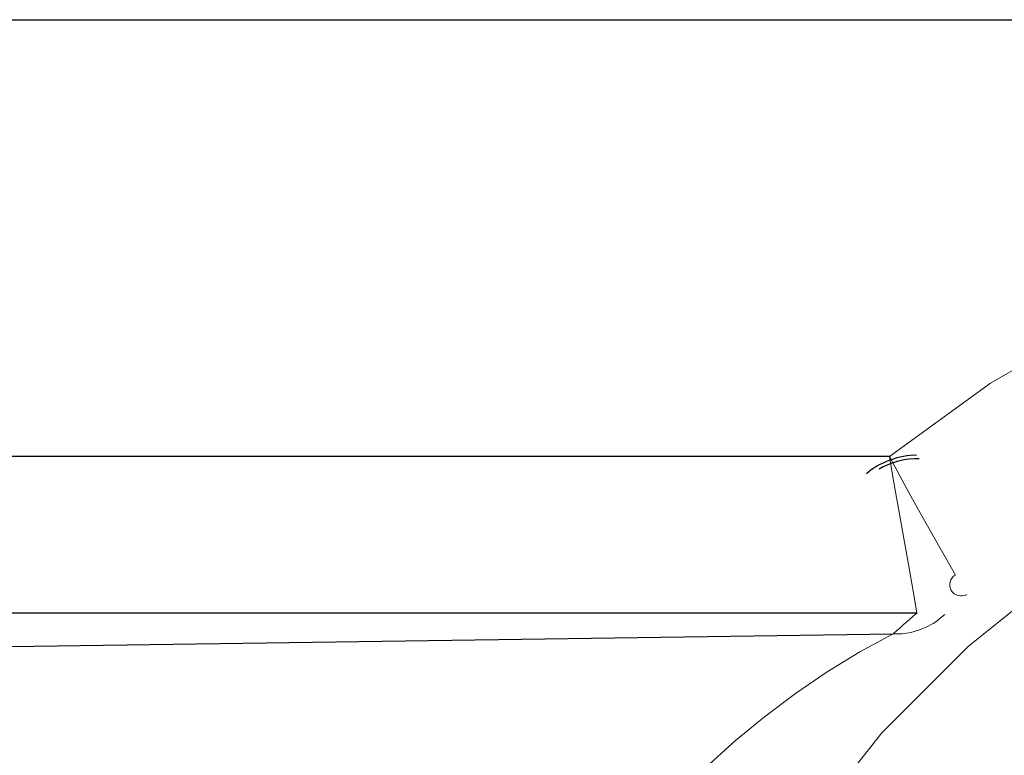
# Model space of a CAD drawing. Header units: inches. Extents: x 0 to 612, y 155 to 655.
# Tile 54 of 79: x 185 to 197, y 319 to 329. Entities that reach past the tile are written whole.
import ezdxf

# ---------------------------------------------------------------- set-up
doc = ezdxf.new("R2010")
doc.units = ezdxf.units.IN
doc.header["$MEASUREMENT"] = 0
doc.layers.add('Layer 1', color=7, linetype='Continuous')

# ---------------------------------------------------------------- blocks, each defined once
blk = doc.blocks.new('block 1689')
at = {"layer": 'Layer 1', "lineweight": 0}
for points in [[(195.695, 319.382)], [(194.735, 318.167)]]:
    blk.add_lwpolyline(points, dxfattribs=at)
blk.add_open_spline([(194.735, 318.167), (194.735, 318.167), (195.695, 319.382), (195.695, 319.382), (195.695, 319.382), (194.735, 318.167), (194.735, 318.167)], degree=3, knots=[0, 0, 0, 0, 1, 1, 1, 2, 2, 2, 2], dxfattribs=at)
blk = doc.blocks.new('block 1690')
at = {"layer": 'Layer 1', "lineweight": 0}
for points in [[(196.802, 320.492)], [(195.695, 319.382)]]:
    blk.add_lwpolyline(points, dxfattribs=at)
blk.add_open_spline([(195.695, 319.382), (195.695, 319.382), (196.802, 320.492), (196.802, 320.492), (196.802, 320.492), (195.695, 319.382), (195.695, 319.382)], degree=3, knots=[0, 0, 0, 0, 1, 1, 1, 2, 2, 2, 2], dxfattribs=at)
blk = doc.blocks.new('block 1691')
at = {"layer": 'Layer 1', "lineweight": 0}
for points in [[(198.024, 321.477)], [(196.802, 320.492)]]:
    blk.add_lwpolyline(points, dxfattribs=at)
blk.add_open_spline([(196.802, 320.492), (196.802, 320.492), (198.024, 321.477), (198.024, 321.477), (198.024, 321.477), (196.802, 320.492), (196.802, 320.492)], degree=3, knots=[0, 0, 0, 0, 1, 1, 1, 2, 2, 2, 2], dxfattribs=at)
blk = doc.blocks.new('block 1684')
at = {"layer": 'Layer 1'}
for name in ['block 1691', 'block 1690', 'block 1689']:
    blk.add_blockref(name, (0, 0), dxfattribs=at)
blk = doc.blocks.new('block 1683')
at = {"layer": 'Layer 1'}
blk.add_blockref('block 1684', (0, 0), dxfattribs=at)
blk = doc.blocks.new('block 2148')
at = {"layer": 'Layer 1', "color": 7, "lineweight": 25}
blk.add_lwpolyline([(141.594, 319.877), (195.84, 320.656)], dxfattribs=at)
blk = doc.blocks.new('block 2147')
at = {"layer": 'Layer 1'}
blk.add_blockref('block 2148', (0, 0), dxfattribs=at)
blk = doc.blocks.new('block 2146')
at = {"layer": 'Layer 1'}
blk.add_blockref('block 2147', (0, 0), dxfattribs=at)
blk = doc.blocks.new('block 2151')
at = {"layer": 'Layer 1', "lineweight": 0}
for points in [[(193.443, 318.949)], [(193.102, 318.607)]]:
    blk.add_lwpolyline(points, dxfattribs=at)
blk.add_open_spline([(193.102, 318.607), (193.102, 318.607), (193.443, 318.949), (193.443, 318.949), (193.443, 318.949), (193.102, 318.607), (193.102, 318.607)], degree=3, knots=[0, 0, 0, 0, 1, 1, 1, 2, 2, 2, 2], dxfattribs=at)
blk = doc.blocks.new('block 2152')
at = {"layer": 'Layer 1', "lineweight": 0}
for points in [[(193.814, 319.284)], [(193.443, 318.949)]]:
    blk.add_lwpolyline(points, dxfattribs=at)
blk.add_open_spline([(193.443, 318.949), (193.443, 318.949), (193.814, 319.284), (193.814, 319.284), (193.814, 319.284), (193.443, 318.949), (193.443, 318.949)], degree=3, knots=[0, 0, 0, 0, 1, 1, 1, 2, 2, 2, 2], dxfattribs=at)
blk = doc.blocks.new('block 2153')
at = {"layer": 'Layer 1', "lineweight": 0}
for points in [[(194.188, 319.591)], [(193.814, 319.284)]]:
    blk.add_lwpolyline(points, dxfattribs=at)
blk.add_open_spline([(193.814, 319.284), (193.814, 319.284), (194.188, 319.591), (194.188, 319.591), (194.188, 319.591), (193.814, 319.284), (193.814, 319.284)], degree=3, knots=[0, 0, 0, 0, 1, 1, 1, 2, 2, 2, 2], dxfattribs=at)
blk = doc.blocks.new('block 2154')
at = {"layer": 'Layer 1', "lineweight": 0}
for points in [[(194.585, 319.89)], [(194.188, 319.591)]]:
    blk.add_lwpolyline(points, dxfattribs=at)
blk.add_open_spline([(194.188, 319.591), (194.188, 319.591), (194.585, 319.89), (194.585, 319.89), (194.585, 319.89), (194.188, 319.591), (194.188, 319.591)], degree=3, knots=[0, 0, 0, 0, 1, 1, 1, 2, 2, 2, 2], dxfattribs=at)
blk = doc.blocks.new('block 2155')
at = {"layer": 'Layer 1', "lineweight": 0}
for points in [[(194.99, 320.167)], [(194.585, 319.89)]]:
    blk.add_lwpolyline(points, dxfattribs=at)
blk.add_open_spline([(194.585, 319.89), (194.585, 319.89), (194.99, 320.167), (194.99, 320.167), (194.99, 320.167), (194.585, 319.89), (194.585, 319.89)], degree=3, knots=[0, 0, 0, 0, 1, 1, 1, 2, 2, 2, 2], dxfattribs=at)
blk = doc.blocks.new('block 2156')
at = {"layer": 'Layer 1', "lineweight": 0}
for points in [[(195.409, 320.426)], [(194.99, 320.167)]]:
    blk.add_lwpolyline(points, dxfattribs=at)
blk.add_open_spline([(194.99, 320.167), (194.99, 320.167), (195.409, 320.426), (195.409, 320.426), (195.409, 320.426), (194.99, 320.167), (194.99, 320.167)], degree=3, knots=[0, 0, 0, 0, 1, 1, 1, 2, 2, 2, 2], dxfattribs=at)
blk = doc.blocks.new('block 2157')
at = {"layer": 'Layer 1', "lineweight": 0}
for points in [[(195.84, 320.656)], [(195.409, 320.426)]]:
    blk.add_lwpolyline(points, dxfattribs=at)
blk.add_open_spline([(195.409, 320.426), (195.409, 320.426), (195.84, 320.656), (195.84, 320.656), (195.84, 320.656), (195.409, 320.426), (195.409, 320.426)], degree=3, knots=[0, 0, 0, 0, 1, 1, 1, 2, 2, 2, 2], dxfattribs=at)
blk = doc.blocks.new('block 2150')
at = {"layer": 'Layer 1'}
for name in ['block 2157', 'block 2156', 'block 2155', 'block 2154', 'block 2153', 'block 2152', 'block 2151']:
    blk.add_blockref(name, (0, 0), dxfattribs=at)
blk = doc.blocks.new('block 2149')
at = {"layer": 'Layer 1'}
blk.add_blockref('block 2150', (0, 0), dxfattribs=at)
blk = doc.blocks.new('block 2426')
at = {"layer": 'Layer 1', "color": 7, "lineweight": 25}
blk.add_lwpolyline([(87.043, 320.926), (196.144, 320.926)], dxfattribs=at)
blk = doc.blocks.new('block 2425')
at = {"layer": 'Layer 1'}
blk.add_blockref('block 2426', (0, 0), dxfattribs=at)
blk = doc.blocks.new('block 2424')
at = {"layer": 'Layer 1'}
blk.add_blockref('block 2425', (0, 0), dxfattribs=at)
blk = doc.blocks.new('block 2429')
at = {"layer": 'Layer 1', "lineweight": 0}
for points in [[(196.142, 320.92)], [(196.142, 320.919)]]:
    blk.add_lwpolyline(points, dxfattribs=at)
blk.add_open_spline([(196.142, 320.919), (196.142, 320.919), (196.142, 320.92), (196.142, 320.92), (196.142, 320.92), (196.142, 320.919), (196.142, 320.919)], degree=3, knots=[0, 0, 0, 0, 1, 1, 1, 2, 2, 2, 2], dxfattribs=at)
blk = doc.blocks.new('block 2430')
at = {"layer": 'Layer 1', "lineweight": 0}
for points in [[(196.142, 320.92)], [(196.144, 320.92)]]:
    blk.add_lwpolyline(points, dxfattribs=at)
blk.add_open_spline([(196.142, 320.92), (196.142, 320.92), (196.144, 320.92), (196.144, 320.92), (196.144, 320.92), (196.142, 320.92), (196.142, 320.92)], degree=3, knots=[0, 0, 0, 0, 1, 1, 1, 2, 2, 2, 2], dxfattribs=at)
blk = doc.blocks.new('block 2431')
at = {"layer": 'Layer 1', "lineweight": 0}
for points in [[(196.144, 320.921)], [(196.144, 320.92)]]:
    blk.add_lwpolyline(points, dxfattribs=at)
blk.add_open_spline([(196.144, 320.92), (196.144, 320.92), (196.144, 320.921), (196.144, 320.921), (196.144, 320.921), (196.144, 320.92), (196.144, 320.92)], degree=3, knots=[0, 0, 0, 0, 1, 1, 1, 2, 2, 2, 2], dxfattribs=at)
blk = doc.blocks.new('block 2432')
at = {"layer": 'Layer 1', "lineweight": 0}
for points in [[(196.144, 320.922)], [(196.144, 320.921)]]:
    blk.add_lwpolyline(points, dxfattribs=at)
blk.add_open_spline([(196.144, 320.921), (196.144, 320.921), (196.144, 320.922), (196.144, 320.922), (196.144, 320.922), (196.144, 320.921), (196.144, 320.921)], degree=3, knots=[0, 0, 0, 0, 1, 1, 1, 2, 2, 2, 2], dxfattribs=at)
blk = doc.blocks.new('block 2433')
at = {"layer": 'Layer 1'}
h = blk.add_hatch(color=7, dxfattribs=at)
h.dxf.hatch_style = 2
edge = h.paths.add_edge_path()
edge.add_spline(control_points=[(196.144, 320.922), (196.144, 320.922), (196.144, 320.922), (196.144, 320.922), (196.144, 320.922), (196.144, 320.922), (196.144, 320.922), (196.144, 320.922), (196.144, 320.922), (196.144, 320.922), (196.144, 320.922), (196.144, 320.922), (196.144, 320.922), (196.144, 320.922), (196.144, 320.922), (196.144, 320.922), (196.144, 320.922), (196.144, 320.922), (196.144, 320.922), (196.144, 320.922), (196.144, 320.922), (196.144, 320.922), (196.144, 320.922), (196.144, 320.922), (196.144, 320.922)], knot_values=[0, 0, 0, 0, 1, 1, 1, 2, 2, 2, 3, 3, 3, 4, 4, 4, 5, 5, 5, 6, 6, 6, 7, 7, 7, 8, 8, 8, 8], degree=3, periodic=1)
blk = doc.blocks.new('block 2434')
at = {"layer": 'Layer 1', "lineweight": 0}
for points in [[(196.144, 320.922)], [(196.146, 320.923)]]:
    blk.add_lwpolyline(points, dxfattribs=at)
blk.add_open_spline([(196.144, 320.922), (196.144, 320.922), (196.146, 320.923), (196.146, 320.923), (196.146, 320.923), (196.144, 320.922), (196.144, 320.922)], degree=3, knots=[0, 0, 0, 0, 1, 1, 1, 2, 2, 2, 2], dxfattribs=at)
blk = doc.blocks.new('block 2435')
at = {"layer": 'Layer 1'}
h = blk.add_hatch(color=7, dxfattribs=at)
h.dxf.hatch_style = 2
edge = h.paths.add_edge_path()
edge.add_spline(control_points=[(196.146, 320.923), (196.146, 320.923), (196.146, 320.923), (196.146, 320.923), (196.146, 320.923), (196.146, 320.923), (196.146, 320.923), (196.146, 320.923), (196.146, 320.923), (196.146, 320.923), (196.146, 320.923), (196.146, 320.923), (196.146, 320.923), (196.146, 320.923), (196.146, 320.923), (196.146, 320.923), (196.146, 320.923), (196.146, 320.923), (196.146, 320.923), (196.146, 320.923), (196.146, 320.923), (196.146, 320.923), (196.146, 320.923), (196.146, 320.923), (196.146, 320.923)], knot_values=[0, 0, 0, 0, 1, 1, 1, 2, 2, 2, 3, 3, 3, 4, 4, 4, 5, 5, 5, 6, 6, 6, 7, 7, 7, 8, 8, 8, 8], degree=3, periodic=1)
blk = doc.blocks.new('block 2436')
at = {"layer": 'Layer 1', "lineweight": 0}
for points in [[(196.146, 320.924)], [(196.146, 320.923)]]:
    blk.add_lwpolyline(points, dxfattribs=at)
blk.add_open_spline([(196.146, 320.923), (196.146, 320.923), (196.146, 320.924), (196.146, 320.924), (196.146, 320.924), (196.146, 320.923), (196.146, 320.923)], degree=3, knots=[0, 0, 0, 0, 1, 1, 1, 2, 2, 2, 2], dxfattribs=at)
blk = doc.blocks.new('block 2437')
at = {"layer": 'Layer 1'}
h = blk.add_hatch(color=7, dxfattribs=at)
h.dxf.hatch_style = 2
edge = h.paths.add_edge_path()
edge.add_spline(control_points=[(196.146, 320.924), (196.146, 320.924), (196.146, 320.924), (196.146, 320.924), (196.146, 320.924), (196.146, 320.924), (196.146, 320.924), (196.146, 320.924), (196.146, 320.924), (196.146, 320.924), (196.146, 320.924), (196.146, 320.924), (196.146, 320.924), (196.146, 320.924), (196.146, 320.924), (196.146, 320.924), (196.146, 320.924), (196.146, 320.924), (196.146, 320.924), (196.146, 320.924), (196.146, 320.924), (196.146, 320.924), (196.146, 320.924), (196.146, 320.924), (196.146, 320.924)], knot_values=[0, 0, 0, 0, 1, 1, 1, 2, 2, 2, 3, 3, 3, 4, 4, 4, 5, 5, 5, 6, 6, 6, 7, 7, 7, 8, 8, 8, 8], degree=3, periodic=1)
blk = doc.blocks.new('block 2438')
at = {"layer": 'Layer 1', "lineweight": 0}
for points in [[(196.146, 320.925)], [(196.146, 320.924)]]:
    blk.add_lwpolyline(points, dxfattribs=at)
blk.add_open_spline([(196.146, 320.924), (196.146, 320.924), (196.146, 320.925), (196.146, 320.925), (196.146, 320.925), (196.146, 320.924), (196.146, 320.924)], degree=3, knots=[0, 0, 0, 0, 1, 1, 1, 2, 2, 2, 2], dxfattribs=at)
blk = doc.blocks.new('block 2439')
at = {"layer": 'Layer 1'}
h = blk.add_hatch(color=7, dxfattribs=at)
h.dxf.hatch_style = 2
edge = h.paths.add_edge_path()
edge.add_spline(control_points=[(196.146, 320.925), (196.146, 320.925), (196.146, 320.925), (196.146, 320.925), (196.146, 320.925), (196.146, 320.925), (196.146, 320.925), (196.146, 320.925), (196.146, 320.925), (196.146, 320.925), (196.146, 320.925), (196.146, 320.925), (196.146, 320.925), (196.146, 320.925), (196.146, 320.925), (196.146, 320.925), (196.146, 320.925), (196.146, 320.925), (196.146, 320.925), (196.146, 320.925), (196.146, 320.925), (196.146, 320.925), (196.146, 320.925), (196.146, 320.925), (196.146, 320.925)], knot_values=[0, 0, 0, 0, 1, 1, 1, 2, 2, 2, 3, 3, 3, 4, 4, 4, 5, 5, 5, 6, 6, 6, 7, 7, 7, 8, 8, 8, 8], degree=3, periodic=1)
blk = doc.blocks.new('block 2440')
at = {"layer": 'Layer 1', "lineweight": 0}
for points in [[(196.146, 320.926)], [(196.146, 320.925)]]:
    blk.add_lwpolyline(points, dxfattribs=at)
blk.add_open_spline([(196.146, 320.925), (196.146, 320.925), (196.146, 320.926), (196.146, 320.926), (196.146, 320.926), (196.146, 320.925), (196.146, 320.925)], degree=3, knots=[0, 0, 0, 0, 1, 1, 1, 2, 2, 2, 2], dxfattribs=at)
blk = doc.blocks.new('block 2441')
at = {"layer": 'Layer 1', "lineweight": 0}
for points in [[(196.144, 320.926)], [(196.146, 320.926)]]:
    blk.add_lwpolyline(points, dxfattribs=at)
blk.add_open_spline([(196.146, 320.926), (196.146, 320.926), (196.144, 320.926), (196.144, 320.926), (196.144, 320.926), (196.146, 320.926), (196.146, 320.926)], degree=3, knots=[0, 0, 0, 0, 1, 1, 1, 2, 2, 2, 2], dxfattribs=at)
blk = doc.blocks.new('block 2428')
at = {"layer": 'Layer 1'}
for name in ['block 2429', 'block 2430', 'block 2441', 'block 2434', 'block 2432', 'block 2433', 'block 2431', 'block 2440', 'block 2438', 'block 2439', 'block 2436', 'block 2437', 'block 2435']:
    blk.add_blockref(name, (0, 0), dxfattribs=at)
blk = doc.blocks.new('block 2427')
at = {"layer": 'Layer 1'}
blk.add_blockref('block 2428', (0, 0), dxfattribs=at)
blk = doc.blocks.new('block 2444')
at = {"layer": 'Layer 1', "lineweight": 0}
for points in [[(195.879, 320.691)], [(195.84, 320.656)]]:
    blk.add_lwpolyline(points, dxfattribs=at)
blk.add_open_spline([(195.84, 320.656), (195.84, 320.656), (195.879, 320.691), (195.879, 320.691), (195.879, 320.691), (195.84, 320.656), (195.84, 320.656)], degree=3, knots=[0, 0, 0, 0, 1, 1, 1, 2, 2, 2, 2], dxfattribs=at)
blk = doc.blocks.new('block 2445')
at = {"layer": 'Layer 1', "lineweight": 0}
for points in [[(195.879, 320.691)], [(195.924, 320.73)]]:
    blk.add_lwpolyline(points, dxfattribs=at)
blk.add_open_spline([(195.879, 320.691), (195.879, 320.691), (195.924, 320.73), (195.924, 320.73), (195.924, 320.73), (195.879, 320.691), (195.879, 320.691)], degree=3, knots=[0, 0, 0, 0, 1, 1, 1, 2, 2, 2, 2], dxfattribs=at)
blk = doc.blocks.new('block 2446')
at = {"layer": 'Layer 1', "lineweight": 0}
for points in [[(195.924, 320.73)], [(195.967, 320.769)]]:
    blk.add_lwpolyline(points, dxfattribs=at)
blk.add_open_spline([(195.924, 320.73), (195.924, 320.73), (195.967, 320.769), (195.967, 320.769), (195.967, 320.769), (195.924, 320.73), (195.924, 320.73)], degree=3, knots=[0, 0, 0, 0, 1, 1, 1, 2, 2, 2, 2], dxfattribs=at)
blk = doc.blocks.new('block 2447')
at = {"layer": 'Layer 1', "lineweight": 0}
for points in [[(196.013, 320.809)], [(195.967, 320.769)]]:
    blk.add_lwpolyline(points, dxfattribs=at)
blk.add_open_spline([(195.967, 320.769), (195.967, 320.769), (196.013, 320.809), (196.013, 320.809), (196.013, 320.809), (195.967, 320.769), (195.967, 320.769)], degree=3, knots=[0, 0, 0, 0, 1, 1, 1, 2, 2, 2, 2], dxfattribs=at)
blk = doc.blocks.new('block 2448')
at = {"layer": 'Layer 1', "lineweight": 0}
for points in [[(196.013, 320.809)], [(196.056, 320.846)]]:
    blk.add_lwpolyline(points, dxfattribs=at)
blk.add_open_spline([(196.013, 320.809), (196.013, 320.809), (196.056, 320.846), (196.056, 320.846), (196.056, 320.846), (196.013, 320.809), (196.013, 320.809)], degree=3, knots=[0, 0, 0, 0, 1, 1, 1, 2, 2, 2, 2], dxfattribs=at)
blk = doc.blocks.new('block 2449')
at = {"layer": 'Layer 1', "lineweight": 0}
for points in [[(196.056, 320.846)], [(196.101, 320.885)]]:
    blk.add_lwpolyline(points, dxfattribs=at)
blk.add_open_spline([(196.056, 320.846), (196.056, 320.846), (196.101, 320.885), (196.101, 320.885), (196.101, 320.885), (196.056, 320.846), (196.056, 320.846)], degree=3, knots=[0, 0, 0, 0, 1, 1, 1, 2, 2, 2, 2], dxfattribs=at)
blk = doc.blocks.new('block 2450')
at = {"layer": 'Layer 1', "lineweight": 0}
for points in [[(196.101, 320.885)], [(196.142, 320.919)]]:
    blk.add_lwpolyline(points, dxfattribs=at)
blk.add_open_spline([(196.101, 320.885), (196.101, 320.885), (196.142, 320.919), (196.142, 320.919), (196.142, 320.919), (196.101, 320.885), (196.101, 320.885)], degree=3, knots=[0, 0, 0, 0, 1, 1, 1, 2, 2, 2, 2], dxfattribs=at)
blk = doc.blocks.new('block 2443')
at = {"layer": 'Layer 1'}
for name in ['block 2447', 'block 2448', 'block 2449', 'block 2450', 'block 2444', 'block 2445', 'block 2446']:
    blk.add_blockref(name, (0, 0), dxfattribs=at)
blk = doc.blocks.new('block 2442')
at = {"layer": 'Layer 1'}
blk.add_blockref('block 2443', (0, 0), dxfattribs=at)
blk = doc.blocks.new('block 2754')
at = {"layer": 'Layer 1', "lineweight": 0}
for points in [[(196.442, 320.857)], [(196.501, 320.905)]]:
    blk.add_lwpolyline(points, dxfattribs=at)
blk.add_open_spline([(196.501, 320.905), (196.501, 320.905), (196.442, 320.857), (196.442, 320.857), (196.442, 320.857), (196.501, 320.905), (196.501, 320.905)], degree=3, knots=[0, 0, 0, 0, 1, 1, 1, 2, 2, 2, 2], dxfattribs=at)
blk = doc.blocks.new('block 2755')
at = {"layer": 'Layer 1', "lineweight": 0}
for points in [[(196.399, 320.819)], [(196.442, 320.857)]]:
    blk.add_lwpolyline(points, dxfattribs=at)
blk.add_open_spline([(196.442, 320.857), (196.442, 320.857), (196.399, 320.819), (196.399, 320.819), (196.399, 320.819), (196.442, 320.857), (196.442, 320.857)], degree=3, knots=[0, 0, 0, 0, 1, 1, 1, 2, 2, 2, 2], dxfattribs=at)
blk = doc.blocks.new('block 2756')
at = {"layer": 'Layer 1', "lineweight": 0}
for points in [[(196.399, 320.819)], [(196.351, 320.786)]]:
    blk.add_lwpolyline(points, dxfattribs=at)
blk.add_open_spline([(196.399, 320.819), (196.399, 320.819), (196.351, 320.786), (196.351, 320.786), (196.351, 320.786), (196.399, 320.819), (196.399, 320.819)], degree=3, knots=[0, 0, 0, 0, 1, 1, 1, 2, 2, 2, 2], dxfattribs=at)
blk = doc.blocks.new('block 2757')
at = {"layer": 'Layer 1', "lineweight": 0}
for points in [[(196.263, 320.74)], [(196.351, 320.786)]]:
    blk.add_lwpolyline(points, dxfattribs=at)
blk.add_open_spline([(196.351, 320.786), (196.351, 320.786), (196.263, 320.74), (196.263, 320.74), (196.263, 320.74), (196.351, 320.786), (196.351, 320.786)], degree=3, knots=[0, 0, 0, 0, 1, 1, 1, 2, 2, 2, 2], dxfattribs=at)
blk = doc.blocks.new('block 2758')
at = {"layer": 'Layer 1', "lineweight": 0}
for points in [[(196.162, 320.702)], [(196.263, 320.74)]]:
    blk.add_lwpolyline(points, dxfattribs=at)
blk.add_open_spline([(196.263, 320.74), (196.263, 320.74), (196.162, 320.702), (196.162, 320.702), (196.162, 320.702), (196.263, 320.74), (196.263, 320.74)], degree=3, knots=[0, 0, 0, 0, 1, 1, 1, 2, 2, 2, 2], dxfattribs=at)
blk = doc.blocks.new('block 2759')
at = {"layer": 'Layer 1', "lineweight": 0}
for points in [[(196.162, 320.702)], [(196.065, 320.673)]]:
    blk.add_lwpolyline(points, dxfattribs=at)
blk.add_open_spline([(196.162, 320.702), (196.162, 320.702), (196.065, 320.673), (196.065, 320.673), (196.065, 320.673), (196.162, 320.702), (196.162, 320.702)], degree=3, knots=[0, 0, 0, 0, 1, 1, 1, 2, 2, 2, 2], dxfattribs=at)
blk = doc.blocks.new('block 2760')
at = {"layer": 'Layer 1', "lineweight": 0}
for points in [[(196.01, 320.663)], [(196.065, 320.673)]]:
    blk.add_lwpolyline(points, dxfattribs=at)
blk.add_open_spline([(196.065, 320.673), (196.065, 320.673), (196.01, 320.663), (196.01, 320.663), (196.01, 320.663), (196.065, 320.673), (196.065, 320.673)], degree=3, knots=[0, 0, 0, 0, 1, 1, 1, 2, 2, 2, 2], dxfattribs=at)
blk = doc.blocks.new('block 2761')
at = {"layer": 'Layer 1', "lineweight": 0}
for points in [[(195.953, 320.657)], [(196.01, 320.663)]]:
    blk.add_lwpolyline(points, dxfattribs=at)
blk.add_open_spline([(196.01, 320.663), (196.01, 320.663), (195.953, 320.657), (195.953, 320.657), (195.953, 320.657), (196.01, 320.663), (196.01, 320.663)], degree=3, knots=[0, 0, 0, 0, 1, 1, 1, 2, 2, 2, 2], dxfattribs=at)
blk = doc.blocks.new('block 2762')
at = {"layer": 'Layer 1', "lineweight": 0}
for points in [[(195.84, 320.656)], [(195.953, 320.657)]]:
    blk.add_lwpolyline(points, dxfattribs=at)
blk.add_open_spline([(195.953, 320.657), (195.953, 320.657), (195.84, 320.656), (195.84, 320.656), (195.84, 320.656), (195.953, 320.657), (195.953, 320.657)], degree=3, knots=[0, 0, 0, 0, 1, 1, 1, 2, 2, 2, 2], dxfattribs=at)
blk = doc.blocks.new('block 2753')
at = {"layer": 'Layer 1'}
for name in ['block 2756', 'block 2755', 'block 2754', 'block 2759', 'block 2758', 'block 2757', 'block 2762', 'block 2761', 'block 2760']:
    blk.add_blockref(name, (0, 0), dxfattribs=at)
blk = doc.blocks.new('block 2752')
at = {"layer": 'Layer 1'}
blk.add_blockref('block 2753', (0, 0), dxfattribs=at)
blk = doc.blocks.new('block 3915')
at = {"layer": 'Layer 1', "lineweight": 0}
for points in [[(198.444, 324.656)], [(197.087, 323.873)]]:
    blk.add_lwpolyline(points, dxfattribs=at)
blk.add_open_spline([(198.444, 324.656), (198.444, 324.656), (197.087, 323.873), (197.087, 323.873), (197.087, 323.873), (198.444, 324.656), (198.444, 324.656)], degree=3, knots=[0, 0, 0, 0, 1, 1, 1, 2, 2, 2, 2], dxfattribs=at)
blk = doc.blocks.new('block 3916')
at = {"layer": 'Layer 1', "lineweight": 0}
for points in [[(197.087, 323.873)], [(195.791, 322.932)]]:
    blk.add_lwpolyline(points, dxfattribs=at)
blk.add_open_spline([(197.087, 323.873), (197.087, 323.873), (195.791, 322.932), (195.791, 322.932), (195.791, 322.932), (197.087, 323.873), (197.087, 323.873)], degree=3, knots=[0, 0, 0, 0, 1, 1, 1, 2, 2, 2, 2], dxfattribs=at)
blk = doc.blocks.new('block 3907')
at = {"layer": 'Layer 1'}
for name in ['block 3915', 'block 3916']:
    blk.add_blockref(name, (0, 0), dxfattribs=at)
blk = doc.blocks.new('block 3906')
at = {"layer": 'Layer 1'}
blk.add_blockref('block 3907', (0, 0), dxfattribs=at)
blk = doc.blocks.new('block 3943')
at = {"layer": 'Layer 1', "lineweight": 0}
for points in [[(196.757, 321.148)], [(196.783, 321.16)]]:
    blk.add_lwpolyline(points, dxfattribs=at)
blk.add_open_spline([(196.783, 321.16), (196.783, 321.16), (196.757, 321.148), (196.757, 321.148), (196.757, 321.148), (196.783, 321.16), (196.783, 321.16)], degree=3, knots=[0, 0, 0, 0, 1, 1, 1, 2, 2, 2, 2], dxfattribs=at)
blk = doc.blocks.new('block 3944')
at = {"layer": 'Layer 1', "lineweight": 0}
for points in [[(196.729, 321.142)], [(196.757, 321.148)]]:
    blk.add_lwpolyline(points, dxfattribs=at)
blk.add_open_spline([(196.757, 321.148), (196.757, 321.148), (196.729, 321.142), (196.729, 321.142), (196.729, 321.142), (196.757, 321.148), (196.757, 321.148)], degree=3, knots=[0, 0, 0, 0, 1, 1, 1, 2, 2, 2, 2], dxfattribs=at)
blk = doc.blocks.new('block 3945')
at = {"layer": 'Layer 1', "lineweight": 0}
for points in [[(196.701, 321.142)], [(196.729, 321.142)]]:
    blk.add_lwpolyline(points, dxfattribs=at)
blk.add_open_spline([(196.729, 321.142), (196.729, 321.142), (196.701, 321.142), (196.701, 321.142), (196.701, 321.142), (196.729, 321.142), (196.729, 321.142)], degree=3, knots=[0, 0, 0, 0, 1, 1, 1, 2, 2, 2, 2], dxfattribs=at)
blk = doc.blocks.new('block 3946')
at = {"layer": 'Layer 1', "lineweight": 0}
for points in [[(196.673, 321.146)], [(196.701, 321.142)]]:
    blk.add_lwpolyline(points, dxfattribs=at)
blk.add_open_spline([(196.701, 321.142), (196.701, 321.142), (196.673, 321.146), (196.673, 321.146), (196.673, 321.146), (196.701, 321.142), (196.701, 321.142)], degree=3, knots=[0, 0, 0, 0, 1, 1, 1, 2, 2, 2, 2], dxfattribs=at)
blk = doc.blocks.new('block 3947')
at = {"layer": 'Layer 1', "lineweight": 0}
for points in [[(196.647, 321.156)], [(196.673, 321.146)]]:
    blk.add_lwpolyline(points, dxfattribs=at)
blk.add_open_spline([(196.673, 321.146), (196.673, 321.146), (196.647, 321.156), (196.647, 321.156), (196.647, 321.156), (196.673, 321.146), (196.673, 321.146)], degree=3, knots=[0, 0, 0, 0, 1, 1, 1, 2, 2, 2, 2], dxfattribs=at)
blk = doc.blocks.new('block 3948')
at = {"layer": 'Layer 1', "lineweight": 0}
for points in [[(196.622, 321.171)], [(196.647, 321.156)]]:
    blk.add_lwpolyline(points, dxfattribs=at)
blk.add_open_spline([(196.647, 321.156), (196.647, 321.156), (196.622, 321.171), (196.622, 321.171), (196.622, 321.171), (196.647, 321.156), (196.647, 321.156)], degree=3, knots=[0, 0, 0, 0, 1, 1, 1, 2, 2, 2, 2], dxfattribs=at)
blk = doc.blocks.new('block 3949')
at = {"layer": 'Layer 1', "lineweight": 0}
for points in [[(196.602, 321.19)], [(196.622, 321.171)]]:
    blk.add_lwpolyline(points, dxfattribs=at)
blk.add_open_spline([(196.622, 321.171), (196.622, 321.171), (196.602, 321.19), (196.602, 321.19), (196.602, 321.19), (196.622, 321.171), (196.622, 321.171)], degree=3, knots=[0, 0, 0, 0, 1, 1, 1, 2, 2, 2, 2], dxfattribs=at)
blk = doc.blocks.new('block 3950')
at = {"layer": 'Layer 1', "lineweight": 0}
for points in [[(196.584, 321.213)], [(196.602, 321.19)]]:
    blk.add_lwpolyline(points, dxfattribs=at)
blk.add_open_spline([(196.602, 321.19), (196.602, 321.19), (196.584, 321.213), (196.584, 321.213), (196.584, 321.213), (196.602, 321.19), (196.602, 321.19)], degree=3, knots=[0, 0, 0, 0, 1, 1, 1, 2, 2, 2, 2], dxfattribs=at)
blk = doc.blocks.new('block 3951')
at = {"layer": 'Layer 1', "lineweight": 0}
for points in [[(196.573, 321.239)], [(196.584, 321.213)]]:
    blk.add_lwpolyline(points, dxfattribs=at)
blk.add_open_spline([(196.584, 321.213), (196.584, 321.213), (196.573, 321.239), (196.573, 321.239), (196.573, 321.239), (196.584, 321.213), (196.584, 321.213)], degree=3, knots=[0, 0, 0, 0, 1, 1, 1, 2, 2, 2, 2], dxfattribs=at)
blk = doc.blocks.new('block 3952')
at = {"layer": 'Layer 1', "lineweight": 0}
for points in [[(196.567, 321.267)], [(196.573, 321.239)]]:
    blk.add_lwpolyline(points, dxfattribs=at)
blk.add_open_spline([(196.573, 321.239), (196.573, 321.239), (196.567, 321.267), (196.567, 321.267), (196.567, 321.267), (196.573, 321.239), (196.573, 321.239)], degree=3, knots=[0, 0, 0, 0, 1, 1, 1, 2, 2, 2, 2], dxfattribs=at)
blk = doc.blocks.new('block 3953')
at = {"layer": 'Layer 1', "lineweight": 0}
for points in [[(196.566, 321.295)], [(196.567, 321.267)]]:
    blk.add_lwpolyline(points, dxfattribs=at)
blk.add_open_spline([(196.567, 321.267), (196.567, 321.267), (196.566, 321.295), (196.566, 321.295), (196.566, 321.295), (196.567, 321.267), (196.567, 321.267)], degree=3, knots=[0, 0, 0, 0, 1, 1, 1, 2, 2, 2, 2], dxfattribs=at)
blk = doc.blocks.new('block 3954')
at = {"layer": 'Layer 1', "lineweight": 0}
for points in [[(196.571, 321.323)], [(196.566, 321.295)]]:
    blk.add_lwpolyline(points, dxfattribs=at)
blk.add_open_spline([(196.566, 321.295), (196.566, 321.295), (196.571, 321.323), (196.571, 321.323), (196.571, 321.323), (196.566, 321.295), (196.566, 321.295)], degree=3, knots=[0, 0, 0, 0, 1, 1, 1, 2, 2, 2, 2], dxfattribs=at)
blk = doc.blocks.new('block 3955')
at = {"layer": 'Layer 1', "lineweight": 0}
for points in [[(196.571, 321.323)], [(196.58, 321.349)]]:
    blk.add_lwpolyline(points, dxfattribs=at)
blk.add_open_spline([(196.571, 321.323), (196.571, 321.323), (196.58, 321.349), (196.58, 321.349), (196.58, 321.349), (196.571, 321.323), (196.571, 321.323)], degree=3, knots=[0, 0, 0, 0, 1, 1, 1, 2, 2, 2, 2], dxfattribs=at)
blk = doc.blocks.new('block 3956')
at = {"layer": 'Layer 1', "lineweight": 0}
for points in [[(196.58, 321.349)], [(196.595, 321.374)]]:
    blk.add_lwpolyline(points, dxfattribs=at)
blk.add_open_spline([(196.58, 321.349), (196.58, 321.349), (196.595, 321.374), (196.595, 321.374), (196.595, 321.374), (196.58, 321.349), (196.58, 321.349)], degree=3, knots=[0, 0, 0, 0, 1, 1, 1, 2, 2, 2, 2], dxfattribs=at)
blk = doc.blocks.new('block 3957')
at = {"layer": 'Layer 1', "lineweight": 0}
for points in [[(196.595, 321.374)], [(196.614, 321.395)]]:
    blk.add_lwpolyline(points, dxfattribs=at)
blk.add_open_spline([(196.595, 321.374), (196.595, 321.374), (196.614, 321.395), (196.614, 321.395), (196.614, 321.395), (196.595, 321.374), (196.595, 321.374)], degree=3, knots=[0, 0, 0, 0, 1, 1, 1, 2, 2, 2, 2], dxfattribs=at)
blk = doc.blocks.new('block 3958')
at = {"layer": 'Layer 1', "lineweight": 0}
for points in [[(196.614, 321.395)], [(196.638, 321.41)]]:
    blk.add_lwpolyline(points, dxfattribs=at)
blk.add_open_spline([(196.614, 321.395), (196.614, 321.395), (196.638, 321.41), (196.638, 321.41), (196.638, 321.41), (196.614, 321.395), (196.614, 321.395)], degree=3, knots=[0, 0, 0, 0, 1, 1, 1, 2, 2, 2, 2], dxfattribs=at)
blk = doc.blocks.new('block 3959')
at = {"layer": 'Layer 1', "lineweight": 0}
for points in [[(196.494, 321.664)], [(196.638, 321.41)]]:
    blk.add_lwpolyline(points, dxfattribs=at)
blk.add_open_spline([(196.638, 321.41), (196.638, 321.41), (196.494, 321.664), (196.494, 321.664), (196.494, 321.664), (196.638, 321.41), (196.638, 321.41)], degree=3, knots=[0, 0, 0, 0, 1, 1, 1, 2, 2, 2, 2], dxfattribs=at)
blk = doc.blocks.new('block 3960')
at = {"layer": 'Layer 1', "lineweight": 0}
for points in [[(196.351, 321.915)], [(196.494, 321.664)]]:
    blk.add_lwpolyline(points, dxfattribs=at)
blk.add_open_spline([(196.494, 321.664), (196.494, 321.664), (196.351, 321.915), (196.351, 321.915), (196.351, 321.915), (196.494, 321.664), (196.494, 321.664)], degree=3, knots=[0, 0, 0, 0, 1, 1, 1, 2, 2, 2, 2], dxfattribs=at)
blk = doc.blocks.new('block 3961')
at = {"layer": 'Layer 1', "lineweight": 0}
for points in [[(196.208, 322.171)], [(196.351, 321.915)]]:
    blk.add_lwpolyline(points, dxfattribs=at)
blk.add_open_spline([(196.351, 321.915), (196.351, 321.915), (196.208, 322.171), (196.208, 322.171), (196.208, 322.171), (196.351, 321.915), (196.351, 321.915)], degree=3, knots=[0, 0, 0, 0, 1, 1, 1, 2, 2, 2, 2], dxfattribs=at)
blk = doc.blocks.new('block 3962')
at = {"layer": 'Layer 1', "lineweight": 0}
for points in [[(196.067, 322.424)], [(196.208, 322.171)]]:
    blk.add_lwpolyline(points, dxfattribs=at)
blk.add_open_spline([(196.208, 322.171), (196.208, 322.171), (196.067, 322.424), (196.067, 322.424), (196.067, 322.424), (196.208, 322.171), (196.208, 322.171)], degree=3, knots=[0, 0, 0, 0, 1, 1, 1, 2, 2, 2, 2], dxfattribs=at)
blk = doc.blocks.new('block 3963')
at = {"layer": 'Layer 1', "lineweight": 0}
for points in [[(195.925, 322.685)], [(196.067, 322.424)]]:
    blk.add_lwpolyline(points, dxfattribs=at)
blk.add_open_spline([(196.067, 322.424), (196.067, 322.424), (195.925, 322.685), (195.925, 322.685), (195.925, 322.685), (196.067, 322.424), (196.067, 322.424)], degree=3, knots=[0, 0, 0, 0, 1, 1, 1, 2, 2, 2, 2], dxfattribs=at)
blk = doc.blocks.new('block 3964')
at = {"layer": 'Layer 1', "lineweight": 0}
for points in [[(195.791, 322.932)], [(195.925, 322.685)]]:
    blk.add_lwpolyline(points, dxfattribs=at)
blk.add_open_spline([(195.925, 322.685), (195.925, 322.685), (195.791, 322.932), (195.791, 322.932), (195.791, 322.932), (195.925, 322.685), (195.925, 322.685)], degree=3, knots=[0, 0, 0, 0, 1, 1, 1, 2, 2, 2, 2], dxfattribs=at)
blk = doc.blocks.new('block 3942')
at = {"layer": 'Layer 1'}
for name in ['block 3964', 'block 3963', 'block 3962', 'block 3961', 'block 3960', 'block 3959', 'block 3954', 'block 3955', 'block 3956', 'block 3957', 'block 3958', 'block 3953', 'block 3952', 'block 3951', 'block 3950', 'block 3949', 'block 3948', 'block 3947', 'block 3946', 'block 3945', 'block 3944', 'block 3943']:
    blk.add_blockref(name, (0, 0), dxfattribs=at)
blk = doc.blocks.new('block 3941')
at = {"layer": 'Layer 1'}
blk.add_blockref('block 3942', (0, 0), dxfattribs=at)
blk = doc.blocks.new('block 4153')
at = {"layer": 'Layer 1', "color": 7, "lineweight": 25}
blk.add_open_spline([(196.137, 322.947), (195.935, 322.958), (195.642, 322.85), (195.496, 322.708)], degree=3, dxfattribs=at)
blk = doc.blocks.new('block 4152')
at = {"layer": 'Layer 1'}
blk.add_blockref('block 4153', (0, 0), dxfattribs=at)
blk = doc.blocks.new('block 4151')
at = {"layer": 'Layer 1'}
blk.add_blockref('block 4152', (0, 0), dxfattribs=at)
blk = doc.blocks.new('block 4210')
at = {"layer": 'Layer 1', "color": 7, "lineweight": 25}
blk.add_lwpolyline([(195.791, 322.932), (87.396, 322.932)], dxfattribs=at)
blk = doc.blocks.new('block 4209')
at = {"layer": 'Layer 1'}
blk.add_blockref('block 4210', (0, 0), dxfattribs=at)
blk = doc.blocks.new('block 4208')
at = {"layer": 'Layer 1'}
blk.add_blockref('block 4209', (0, 0), dxfattribs=at)
blk = doc.blocks.new('block 4213')
at = {"layer": 'Layer 1', "lineweight": 0}
for points in [[(196.095, 321.204)], [(196.144, 320.926)]]:
    blk.add_lwpolyline(points, dxfattribs=at)
blk.add_open_spline([(196.144, 320.926), (196.144, 320.926), (196.095, 321.204), (196.095, 321.204), (196.095, 321.204), (196.144, 320.926), (196.144, 320.926)], degree=3, knots=[0, 0, 0, 0, 1, 1, 1, 2, 2, 2, 2], dxfattribs=at)
blk = doc.blocks.new('block 4214')
at = {"layer": 'Layer 1', "lineweight": 0}
for points in [[(196.043, 321.498)], [(196.095, 321.204)]]:
    blk.add_lwpolyline(points, dxfattribs=at)
blk.add_open_spline([(196.095, 321.204), (196.095, 321.204), (196.043, 321.498), (196.043, 321.498), (196.043, 321.498), (196.095, 321.204), (196.095, 321.204)], degree=3, knots=[0, 0, 0, 0, 1, 1, 1, 2, 2, 2, 2], dxfattribs=at)
blk = doc.blocks.new('block 4215')
at = {"layer": 'Layer 1', "lineweight": 0}
for points in [[(195.991, 321.787)], [(196.043, 321.498)]]:
    blk.add_lwpolyline(points, dxfattribs=at)
blk.add_open_spline([(196.043, 321.498), (196.043, 321.498), (195.991, 321.787), (195.991, 321.787), (195.991, 321.787), (196.043, 321.498), (196.043, 321.498)], degree=3, knots=[0, 0, 0, 0, 1, 1, 1, 2, 2, 2, 2], dxfattribs=at)
blk = doc.blocks.new('block 4216')
at = {"layer": 'Layer 1', "lineweight": 0}
for points in [[(195.941, 322.071)], [(195.991, 321.787)]]:
    blk.add_lwpolyline(points, dxfattribs=at)
blk.add_open_spline([(195.991, 321.787), (195.991, 321.787), (195.941, 322.071), (195.941, 322.071), (195.941, 322.071), (195.991, 321.787), (195.991, 321.787)], degree=3, knots=[0, 0, 0, 0, 1, 1, 1, 2, 2, 2, 2], dxfattribs=at)
blk = doc.blocks.new('block 4217')
at = {"layer": 'Layer 1', "lineweight": 0}
for points in [[(195.891, 322.359)], [(195.941, 322.071)]]:
    blk.add_lwpolyline(points, dxfattribs=at)
blk.add_open_spline([(195.941, 322.071), (195.941, 322.071), (195.891, 322.359), (195.891, 322.359), (195.891, 322.359), (195.941, 322.071), (195.941, 322.071)], degree=3, knots=[0, 0, 0, 0, 1, 1, 1, 2, 2, 2, 2], dxfattribs=at)
blk = doc.blocks.new('block 4218')
at = {"layer": 'Layer 1', "lineweight": 0}
for points in [[(195.84, 322.646)], [(195.891, 322.359)]]:
    blk.add_lwpolyline(points, dxfattribs=at)
blk.add_open_spline([(195.891, 322.359), (195.891, 322.359), (195.84, 322.646), (195.84, 322.646), (195.84, 322.646), (195.891, 322.359), (195.891, 322.359)], degree=3, knots=[0, 0, 0, 0, 1, 1, 1, 2, 2, 2, 2], dxfattribs=at)
blk = doc.blocks.new('block 4219')
at = {"layer": 'Layer 1', "lineweight": 0}
for points in [[(195.791, 322.932)], [(195.84, 322.646)]]:
    blk.add_lwpolyline(points, dxfattribs=at)
blk.add_open_spline([(195.84, 322.646), (195.84, 322.646), (195.791, 322.932), (195.791, 322.932), (195.791, 322.932), (195.84, 322.646), (195.84, 322.646)], degree=3, knots=[0, 0, 0, 0, 1, 1, 1, 2, 2, 2, 2], dxfattribs=at)
blk = doc.blocks.new('block 4212')
at = {"layer": 'Layer 1'}
for name in ['block 4219', 'block 4218', 'block 4217', 'block 4216', 'block 4215', 'block 4214', 'block 4213']:
    blk.add_blockref(name, (0, 0), dxfattribs=at)
blk = doc.blocks.new('block 4211')
at = {"layer": 'Layer 1'}
blk.add_blockref('block 4212', (0, 0), dxfattribs=at)
blk = doc.blocks.new('block 4258')
at = {"layer": 'Layer 1', "color": 7, "lineweight": 25}
blk.add_lwpolyline([(73.845, 328.542), (209.343, 328.542)], dxfattribs=at)
blk = doc.blocks.new('block 4257')
at = {"layer": 'Layer 1'}
blk.add_blockref('block 4258', (0, 0), dxfattribs=at)
blk = doc.blocks.new('block 4256')
at = {"layer": 'Layer 1'}
blk.add_blockref('block 4257', (0, 0), dxfattribs=at)
blk = doc.blocks.new('block 7615')
at = {"layer": 'Layer 1', "color": 7, "lineweight": 25}
blk.add_open_spline([(196.171, 322.903), (196.021, 322.915), (195.784, 322.853), (195.658, 322.769)], degree=3, dxfattribs=at)
blk = doc.blocks.new('block 7614')
at = {"layer": 'Layer 1'}
blk.add_blockref('block 7615', (0, 0), dxfattribs=at)
blk = doc.blocks.new('block 7613')
at = {"layer": 'Layer 1'}
blk.add_blockref('block 7614', (0, 0), dxfattribs=at)
blk = doc.blocks.new('block 921')
at = {"layer": 'Layer 1'}
for name in ['block 4256', 'block 3906', 'block 1683', 'block 4151', 'block 4208', 'block 7613', 'block 3941', 'block 4211', 'block 2424', 'block 2442', 'block 2752', 'block 2427', 'block 2146', 'block 2149']:
    blk.add_blockref(name, (0, 0), dxfattribs=at)
blk = doc.blocks.new('block 920')
at = {"layer": 'Layer 1'}
blk.add_blockref('block 921', (0, 0), dxfattribs=at)
blk = doc.blocks.new('block 2')
at = {"layer": 'Layer 1'}
blk.add_blockref('block 920', (0, 0), dxfattribs=at)

msp = doc.modelspace()

# ---------------------------------------------------------------- block references
at = {"layer": 'Layer 1'}
msp.add_blockref('block 2', (0, 0), dxfattribs=at)

doc.saveas('drawing.dxf')
